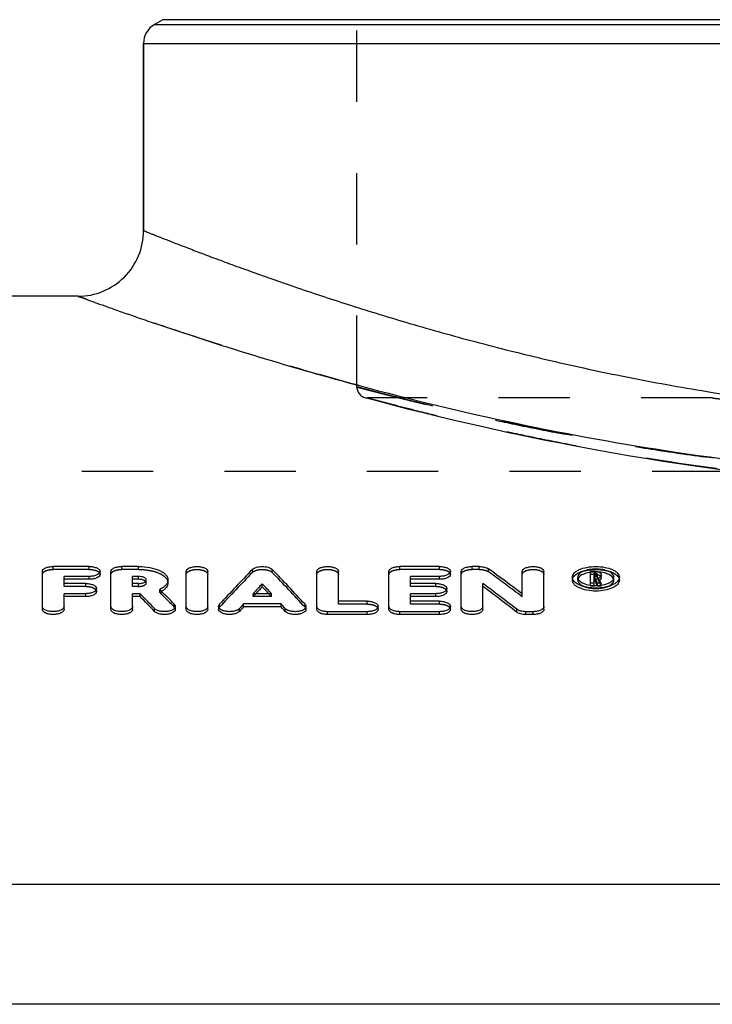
# Model space of a CAD drawing. Header units: millimetres. Extents: x 0 to 1000, y 0 to 1000.
# Tile 3 of 5: x 417 to 480, y 485 to 575. Entities that reach past the tile are written whole.
import ezdxf

# ---------------------------------------------------------------- set-up
doc = ezdxf.new("R2010")
doc.units = ezdxf.units.MM
doc.header["$LTSCALE"] = 65.185185
doc.linetypes.add('HIDDEN', pattern=[0.2, 0.1, -0.1])
for name, color, linetype in [('FASEN', 7, 'CONTINUOUS'), ('KOERPER', 7, 'CONTINUOUS'), ('KONST.EL_MIT_GEO', 7, 'CONTINUOUS')]:
    doc.layers.add(name, color=color, linetype=linetype)

msp = doc.modelspace()

# ---------------------------------------------------------------- linework, layer by layer
at = {"layer": 'FASEN', "color": 7, "linetype": 'Continuous'}
msp.add_line((635.5, 495.745), (386.5, 495.745), dxfattribs=at)
at = {"layer": 'KOERPER', "color": 7, "linetype": 'Continuous'}
for p, q in [((428, 555.5), (428, 572.613)), ((422, 549.5), (394.921, 549.5)), ((650.5, 484.789), (371.5, 484.789))]:
    msp.add_line(p, q, dxfattribs=at)
at = {"layer": 'KOERPER', "color": 8, "linetype": 'HIDDEN'}
for p, q in [((480, 540.21), (448.5, 540.21)), ((650.5, 533.5), (371.5, 533.5))]:
    msp.add_line(p, q, dxfattribs=at)
at = {"layer": 'KONST.EL_MIT_GEO', "color": 8, "linetype": 'HIDDEN'}
for p, q in [((447.5, 541.21), (447.5, 617.209)), ((448.241, 540.245), (449.072, 540.023)), ((449.072, 540.023), (450.552, 539.634)), ((450.552, 539.634), (452.144, 539.227)), ((452.144, 539.227), (453.432, 538.904)), ((453.432, 538.904), (454.898, 538.545)), ((454.898, 538.545), (456.538, 538.154)), ((456.538, 538.154), (458.349, 537.735)), ((458.349, 537.735), (460.327, 537.293)), ((419.736, 524.532), (419.736, 524.8)), ((423.038, 524.532), (423.038, 524.8)), ((426.01, 524.532), (426.01, 524.8)), ((427.548, 524.532), (427.548, 524.8)), ((451.429, 524.532), (451.429, 524.8)), ((455.061, 524.532), (455.061, 524.8)), ((458.033, 524.532), (458.033, 524.8)), ((458.693, 524.532), (458.693, 524.8)), ((423.038, 524.532), (419.736, 524.532)), ((427.548, 524.532), (426.01, 524.532)), ((437.947, 524.264), (437.947, 524.532)), ((439.76, 524.264), (439.76, 524.532)), ((455.061, 524.532), (451.429, 524.532)), ((458.693, 524.532), (458.033, 524.532)), ((459.533, 524.321), (459.533, 524.589)), ((467.701, 523.553), (467.701, 523.82)), ((469.267, 524.082), (468.855, 524.082)), ((469.185, 523.732), (469.185, 523.884)), ((469.267, 524.198), (469.267, 524.349)), ((469.267, 523.617), (469.267, 523.884)), ((469.515, 523.731), (469.515, 523.998)), ((469.602, 523.515), (469.602, 523.781)), ((471.003, 523.553), (471.003, 523.82)), ((420.727, 522.982), (420.727, 523.248)), ((422.708, 522.982), (420.727, 522.982)), ((422.708, 522.982), (422.708, 523.248)), ((427, 522.982), (427, 523.248)), ((427.548, 522.982), (427, 522.982)), ((427.548, 522.982), (427.548, 523.248)), ((428.25, 523.307), (428.25, 523.573)), ((452.42, 522.982), (452.42, 523.248)), ((454.731, 522.982), (452.42, 522.982)), ((454.731, 522.982), (454.731, 523.248)), ((468.855, 523.019), (468.855, 523.091)), ((469.185, 523.019), (468.855, 523.019)), ((469.267, 523.617), (469.185, 523.617)), ((469.185, 523.019), (469.185, 523.059)), ((469.501, 523.019), (469.483, 523.057)), ((469.501, 523.019), (469.501, 523.058)), ((469.839, 523.019), (469.501, 523.019)), ((469.84, 523.019), (469.84, 523.089)), ((429.48, 522.441), (429.48, 522.706)), ((438.011, 522.055), (438.011, 522.319)), ((438.011, 522.055), (438.198, 522.255)), ((439.696, 522.055), (438.011, 522.055)), ((438.198, 522.255), (438.258, 522.319)), ((439.509, 522.255), (439.449, 522.319)), ((439.696, 522.055), (439.509, 522.255)), ((439.696, 522.055), (439.696, 522.319)), ((462.624, 522.033), (462.624, 522.297)), ((430.807, 521.091), (430.807, 521.354)), ((434.946, 521.082), (434.946, 521.345)), ((442.76, 521.082), (442.76, 521.345)), ((445.816, 521.365), (445.816, 521.628)), ((448.458, 521.365), (445.816, 521.365)), ((448.458, 521.365), (448.458, 521.628)), ((452.42, 521.365), (452.42, 521.628)), ((455.061, 521.365), (452.42, 521.365)), ((455.061, 521.365), (455.061, 521.628))]:
    msp.add_line(p, q, dxfattribs=at)
at = {"layer": 'KONST.EL_MIT_GEO', "color": 7, "linetype": 'Continuous'}
for p, q in [((429.75, 574.778), (429, 574.345)), ((429, 574.345), (593, 574.345)), ((592.25, 574.778), (429.75, 574.778)), ((428, 572.613), (428, 555.5)), ((428, 572.613), (594, 572.613)), ((423.038, 524.8), (419.736, 524.8)), ((427.548, 524.8), (426.01, 524.8)), ((455.061, 524.8), (451.429, 524.8)), ((458.693, 524.8), (458.033, 524.8)), ((418.745, 520.89), (418.745, 524.35)), ((420.727, 523.248), (420.727, 523.897)), ((423.038, 523.897), (420.727, 523.897)), ((423.038, 523.63), (423.038, 523.897)), ((424.028, 524.083), (424.028, 524.35)), ((425.019, 520.89), (425.019, 524.35)), ((427, 523.248), (427, 523.897)), ((427.548, 523.897), (427, 523.897)), ((427.548, 523.63), (427.548, 523.897)), ((431.891, 520.89), (431.891, 524.35)), ((433.872, 520.89), (433.872, 524.35)), ((443.835, 520.89), (443.835, 524.35)), ((445.816, 521.628), (445.816, 524.35)), ((450.439, 520.89), (450.439, 524.35)), ((452.42, 523.248), (452.42, 523.897)), ((455.061, 523.897), (452.42, 523.897)), ((455.061, 523.63), (455.061, 523.897)), ((456.052, 524.083), (456.052, 524.35)), ((457.042, 520.89), (457.042, 524.35)), ((462.624, 522.297), (462.624, 524.35)), ((464.605, 520.89), (464.605, 524.35)), ((467.204, 523.553), (467.204, 523.82)), ((468.855, 523.091), (468.855, 524.349)), ((469.267, 524.349), (468.855, 524.349)), ((469.185, 523.884), (469.185, 524.198)), ((469.267, 524.198), (469.185, 524.198)), ((469.267, 523.931), (469.185, 523.931)), ((469.267, 523.884), (469.185, 523.884)), ((469.267, 523.931), (469.267, 524.198)), ((469.515, 523.998), (469.515, 524.085)), ((469.845, 523.731), (469.845, 524.085)), ((471.5, 523.553), (471.5, 523.82)), ((423.038, 523.63), (420.727, 523.63)), ((422.708, 523.248), (420.727, 523.248)), ((427.548, 523.63), (427, 523.63)), ((427.548, 523.248), (427, 523.248)), ((430.231, 523.307), (430.231, 523.573)), ((438.853, 522.952), (438.853, 523.217)), ((455.061, 523.63), (452.42, 523.63)), ((454.731, 523.248), (452.42, 523.248)), ((459.024, 520.89), (459.024, 523.246)), ((469.185, 523.285), (468.855, 523.285)), ((469.185, 523.059), (469.185, 523.732)), ((469.287, 523.732), (469.185, 523.732)), ((469.287, 523.466), (469.185, 523.466)), ((469.287, 523.466), (469.287, 523.732)), ((469.311, 523.416), (469.287, 523.466)), ((469.501, 523.058), (469.501, 523.285)), ((469.84, 523.285), (469.501, 523.285)), ((469.84, 523.089), (469.84, 523.285)), ((420.727, 520.89), (420.727, 522.319)), ((422.708, 522.319), (420.727, 522.319)), ((422.708, 522.055), (420.727, 522.055)), ((422.708, 522.055), (422.708, 522.319)), ((423.698, 522.52), (423.698, 522.785)), ((427, 520.89), (427, 522.319)), ((427.677, 522.319), (427, 522.319)), ((427.677, 522.055), (427, 522.055)), ((427.677, 522.055), (427.677, 522.319)), ((429.613, 522.572), (429.48, 522.706)), ((429.628, 522.557), (429.613, 522.572)), ((439.696, 522.319), (438.011, 522.319)), ((452.42, 521.628), (452.42, 522.319)), ((454.731, 522.319), (452.42, 522.319)), ((454.731, 522.055), (452.42, 522.055)), ((454.731, 522.055), (454.731, 522.319)), ((455.722, 522.52), (455.722, 522.785)), ((430.9, 520.889), (430.9, 521.152)), ((434.863, 521.152), (434.863, 520.889)), ((437.139, 521.112), (437.139, 521.376)), ((440.568, 521.376), (437.139, 521.376)), ((440.568, 521.112), (437.139, 521.112)), ((440.568, 521.112), (440.568, 521.376)), ((442.844, 520.889), (442.844, 521.152)), ((448.458, 521.628), (445.816, 521.628)), ((449.448, 520.89), (449.448, 521.153)), ((455.061, 521.628), (452.42, 521.628)), ((456.052, 520.89), (456.052, 521.153)), ((429.012, 520.688), (429.012, 520.951)), ((436.76, 520.698), (436.76, 520.961)), ((440.947, 520.698), (440.947, 520.961)), ((444.825, 520.412), (444.825, 520.674)), ((448.458, 520.674), (444.825, 520.674)), ((448.458, 520.412), (444.825, 520.412)), ((448.458, 520.412), (448.458, 520.674)), ((451.429, 520.412), (451.429, 520.674)), ((455.061, 520.674), (451.429, 520.674)), ((455.061, 520.412), (451.429, 520.412)), ((455.061, 520.412), (455.061, 520.674)), ((462.114, 520.637), (462.114, 520.9)), ((462.954, 520.412), (462.954, 520.674)), ((463.615, 520.674), (462.954, 520.674)), ((463.615, 520.412), (462.954, 520.412)), ((463.615, 520.412), (463.615, 520.674))]:
    msp.add_line(p, q, dxfattribs=at)
at = {"layer": 'KONST.EL_MIT_GEO', "color": 8, "linetype": 'HIDDEN'}
msp.add_lwpolyline([(460.327, 537.293), (461.377, 537.064), (462.466, 536.832), (463.594, 536.597), (464.76, 536.36), (465.962, 536.121), (467.2, 535.881), (468.472, 535.642), (469.777, 535.403), (471.114, 535.166), (472.481, 534.932), (473.877, 534.7), (475.302, 534.473), (476.752, 534.25), (478.228, 534.033), (479.727, 533.822), (481.249, 533.617)], dxfattribs=at)
at = {"layer": 'KONST.EL_MIT_GEO', "color": 7, "linetype": 'Continuous'}
for centre, radius, start, end in [((430, 572.613), 2, 120, 180), ((422, 555.5), 6, 269.99999, 0), ((553.136, 413.067), 160.29, 135.94147, 137.50602), ((324.571, 413.067), 160.29, 42.49398, 44.05853), ((341.904, 362.709), 200.105, 52.89445, 53.99613), ((468.043, 523.818), 0.342, 179.70514, 188.56655), ((469.307, 521.111), 3.194, 98.15184, 100.28962), ((469.268, 523.38), 0.552, 87.29983, 90.02178), ((469.267, 524.433), 0.549, 270.0841, 272.85972), ((469.525, 524.173), 0.392, 301.90473, 306.44675), ((469.722, 523.998), 0.124, 349.92724, 359.90684), ((470.662, 523.818), 0.341, 351.41609, 0.33274), ((428.097, 523.573), 0.153, 348.72509, 359.95997), ((555.071, 413.305), 159.96, 136.59713, 137.03828), ((554.485, 413.45), 159.252, 136.5597, 136.87225), ((322.636, 413.305), 159.96, 42.96172, 43.40287), ((323.222, 413.45), 159.252, 43.12775, 43.4403), ((336.384, 358.479), 205.399, 52.25644, 53.33886), ((336.502, 358.159), 205.371, 52.29228, 53.37433), ((469.342, 526.427), 3.372, 263.34432, 265.272), ((469.351, 526.546), 3.492, 265.27669, 269.04327), ((469.353, 526.564), 3.509, 269.02635, 272.80859), ((325.905, 454.424), 159.139, 25.54886, 25.69212), ((469.356, 526.485), 3.43, 272.81568, 274.72221), ((469.367, 526.364), 3.309, 274.70186, 278.59871), ((469.721, 523.731), 0.124, 350.04775, 359.98414), ((306.977, 403.205), 169.578, 43.97524, 44.62101), ((307.138, 402.945), 169.46, 44.01224, 44.65803), ((310.196, 404.216), 168.132, 44.16331, 44.73745), ((428.607, 524.302), 2.055, 300.58841, 302.36014), ((560.323, 408.444), 167.116, 137.48611, 137.67882), ((560.149, 408.194), 166.979, 137.44922, 137.64196), ((317.384, 408.444), 167.116, 42.32118, 42.51389), ((317.558, 408.194), 166.979, 42.35804, 42.55078)]:
    msp.add_arc(centre, radius, start, end, dxfattribs=at)
at = {"layer": 'KONST.EL_MIT_GEO', "color": 8, "linetype": 'HIDDEN'}
for centre, radius, start, end in [((448.5, 541.21), 1, 179.99998, 269.99993), ((552.974, 412.812), 160.165, 135.90444, 137.46913), ((324.733, 412.812), 160.165, 42.53087, 44.09556), ((342.014, 362.384), 200.086, 52.93007, 54.03134), ((469.337, 520.905), 3.401, 94.53992, 98.15103), ((469.351, 520.716), 3.591, 89.03509, 94.51894), ((469.353, 520.706), 3.601, 85.90298, 89.07699), ((469.36, 520.808), 3.499, 85.4223, 85.89148), ((428.097, 523.307), 0.152, 0.0256, 10.5694), ((468.059, 523.553), 0.358, 171.26326, 180.01438), ((326.461, 454.528), 158.898, 25.53365, 25.73171), ((469.447, 524.041), 0.548, 294.31852, 298.46572), ((470.645, 523.553), 0.358, 359.98641, 8.69252), ((428.38, 524.706), 2.518, 295.90447, 298.69472), ((310.549, 404.145), 167.745, 44.20012, 44.84667), ((428.517, 524.454), 2.231, 298.71687, 300.58557)]:
    msp.add_arc(centre, radius, start, end, dxfattribs=at)
at = {"layer": 'KONST.EL_MIT_GEO', "color": 7, "linetype": 'Continuous'}
for centre, start_param, end_param in [((469.84, 317.5), 5.779975, 5.784596), ((469.501, 317.5), -0.50321, -0.499049)]:
    msp.add_ellipse(centre, major_axis=(-24.828, 232.25), ratio=0.1942, start_param=start_param, end_param=end_param, dxfattribs=at)
for points, knots in [([(428, 555.5), (428.001, 555.498), (428.012, 555.497), (428.029, 555.487), (428.062, 555.476), (428.106, 555.457), (428.164, 555.434), (428.266, 555.394), (428.425, 555.33), (428.654, 555.239), (428.933, 555.128), (429.263, 554.997), (429.801, 554.784), (430.597, 554.472), (431.697, 554.045), (432.988, 553.551), (434.464, 552.994), (436.122, 552.38), (438.677, 551.453), (442.283, 550.192), (447.087, 548.607), (452.489, 546.951), (458.443, 545.283), (464.902, 543.664), (471.817, 542.154), (481.749, 540.336), (494.844, 538.691), (511, 537.999), (527.156, 538.691), (540.251, 540.336), (550.183, 542.154), (557.098, 543.664), (563.557, 545.283), (569.511, 546.951), (574.913, 548.607), (579.717, 550.192), (583.323, 551.453), (585.878, 552.38), (587.536, 552.994), (589.012, 553.551), (590.303, 554.045), (591.403, 554.472), (592.199, 554.784), (592.737, 554.997), (593.067, 555.128), (593.346, 555.239), (593.575, 555.33), (593.734, 555.394), (593.836, 555.434), (593.894, 555.457), (593.938, 555.476), (593.971, 555.487), (593.988, 555.497), (593.999, 555.498), (594, 555.5)], [0, 0, 0, 0, 0.00004, 0.000161, 0.000363, 0.000645, 0.001008, 0.00145, 0.002577, 0.004022, 0.005786, 0.007864, 0.010256, 0.015968, 0.022895, 0.031007, 0.04027, 0.050647, 0.0621, 0.088066, 0.117832, 0.151061, 0.187413, 0.226556, 0.268153, 0.31186, 0.404097, 0.5, 0.595903, 0.68814, 0.731847, 0.773444, 0.812587, 0.848939, 0.882168, 0.911934, 0.9379, 0.949353, 0.95973, 0.968993, 0.977105, 0.984032, 0.989744, 0.992136, 0.994214, 0.995978, 0.997423, 0.99855, 0.998992, 0.999355, 0.999637, 0.999839, 0.99996, 1, 1, 1, 1]), ([(422, 549.5), (422.009, 549.498), (422.045, 549.482), (422.127, 549.455), (422.262, 549.404), (422.452, 549.336), (422.695, 549.247), (423.126, 549.092), (423.796, 548.85), (424.758, 548.507), (425.925, 548.096), (427.294, 547.619), (429.504, 546.861), (432.728, 545.785), (437.127, 544.384), (442.193, 542.861), (445.798, 541.852), (447.704, 541.34)], [0, 0, 0, 0, 0.001071, 0.004282, 0.009627, 0.017102, 0.026697, 0.038399, 0.068068, 0.105965, 0.151914, 0.20571, 0.26712, 0.41176, 0.583659, 0.780516, 1, 1, 1, 1]), ([(447.704, 541.34), (457.217, 538.784), (472.412, 535.545), (493.638, 533.117), (511, 532.44), (528.361, 533.116), (549.587, 535.544), (564.782, 538.783), (574.295, 541.34)], [0, 0, 0, 0, 0.230694, 0.362822, 0.499999, 0.637176, 0.769305, 1, 1, 1, 1]), ([(418.745, 524.35), (418.746, 524.413), (418.799, 524.514), (418.916, 524.607), (419.092, 524.702), (419.37, 524.779), (419.609, 524.8), (419.736, 524.8)], [0, 0, 0, 0, 0.161433, 0.264408, 0.385098, 0.673183, 1, 1, 1, 1]), ([(423.038, 524.8), (423.165, 524.8), (423.351, 524.784), (423.584, 524.729), (423.734, 524.674), (423.858, 524.607), (423.975, 524.514), (424.028, 524.413), (424.028, 524.35)], [0, 0, 0, 0, 0.326652, 0.47778, 0.615113, 0.735745, 0.838661, 1, 1, 1, 1]), ([(425.019, 524.35), (425.019, 524.413), (425.073, 524.514), (425.189, 524.607), (425.365, 524.702), (425.643, 524.779), (425.883, 524.8), (426.01, 524.8)], [0, 0, 0, 0, 0.161433, 0.264408, 0.385098, 0.673183, 1, 1, 1, 1]), ([(427.548, 524.8), (427.892, 524.8), (428.54, 524.745), (429.294, 524.534), (429.771, 524.277), (430.026, 524.067), (430.191, 523.831), (430.231, 523.655), (430.231, 523.573)], [0, 0, 0, 0, 0.32521, 0.611943, 0.732193, 0.835002, 0.922231, 1, 1, 1, 1]), ([(431.891, 524.35), (431.89, 524.493), (432.101, 524.646), (432.334, 524.728), (432.569, 524.785), (432.881, 524.81), (433.194, 524.785), (433.429, 524.728), (433.662, 524.646), (433.873, 524.493), (433.872, 524.35)], [0, 0, 0, 0, 0.187507, 0.257268, 0.334053, 0.499997, 0.665944, 0.74273, 0.812489, 1, 1, 1, 1]), ([(437.947, 524.532), (437.99, 524.577), (438.108, 524.655), (438.409, 524.77), (438.853, 524.821), (439.298, 524.77), (439.599, 524.655), (439.717, 524.577), (439.76, 524.532)], [0, 0, 0, 0, 0.096955, 0.216478, 0.499987, 0.783512, 0.903041, 1, 1, 1, 1]), ([(443.835, 524.35), (443.834, 524.493), (444.045, 524.646), (444.278, 524.728), (444.513, 524.785), (444.825, 524.81), (445.138, 524.785), (445.373, 524.728), (445.606, 524.646), (445.817, 524.493), (445.816, 524.35)], [0, 0, 0, 0, 0.187507, 0.257268, 0.334053, 0.499997, 0.665944, 0.74273, 0.812489, 1, 1, 1, 1]), ([(450.439, 524.35), (450.439, 524.413), (450.492, 524.514), (450.609, 524.607), (450.785, 524.702), (451.063, 524.779), (451.302, 524.8), (451.429, 524.8)], [0, 0, 0, 0, 0.161433, 0.264408, 0.385098, 0.673183, 1, 1, 1, 1]), ([(455.061, 524.8), (455.188, 524.8), (455.375, 524.784), (455.608, 524.729), (455.758, 524.674), (455.882, 524.607), (455.998, 524.514), (456.052, 524.413), (456.052, 524.35)], [0, 0, 0, 0, 0.326652, 0.47778, 0.615113, 0.735745, 0.838661, 1, 1, 1, 1]), ([(457.042, 524.35), (457.043, 524.413), (457.096, 524.514), (457.213, 524.607), (457.389, 524.702), (457.667, 524.779), (457.906, 524.8), (458.033, 524.8)], [0, 0, 0, 0, 0.161433, 0.264408, 0.385098, 0.673183, 1, 1, 1, 1]), ([(458.693, 524.8), (458.855, 524.8), (459.146, 524.769), (459.428, 524.666), (459.533, 524.589)], [0, 0, 0, 0, 0.552658, 1, 1, 1, 1]), ([(462.624, 524.35), (462.623, 524.493), (462.834, 524.646), (463.067, 524.728), (463.302, 524.785), (463.615, 524.81), (463.927, 524.785), (464.162, 524.728), (464.395, 524.646), (464.606, 524.493), (464.605, 524.35)], [0, 0, 0, 0, 0.187507, 0.257268, 0.334053, 0.499997, 0.665944, 0.74273, 0.812489, 1, 1, 1, 1]), ([(467.204, 523.82), (467.204, 523.885), (467.236, 524.026), (467.368, 524.214), (467.573, 524.382), (467.954, 524.587), (468.558, 524.756), (469.352, 524.823), (470.146, 524.756), (470.749, 524.587), (471.131, 524.382), (471.336, 524.214), (471.468, 524.026), (471.5, 523.885), (471.5, 523.82)], [0, 0, 0, 0, 0.038761, 0.082324, 0.133701, 0.193841, 0.337296, 0.5, 0.662704, 0.806158, 0.866298, 0.917676, 0.961239, 1, 1, 1, 1]), ([(424.028, 524.35), (424.028, 524.206), (423.819, 524.053), (423.585, 523.969), (423.351, 523.912), (423.165, 523.896), (423.038, 523.897)], [0, 0, 0, 0, 0.375671, 0.515203, 0.668627, 1, 1, 1, 1]), ([(424.028, 524.083), (424.028, 523.939), (423.819, 523.787), (423.587, 523.703), (423.352, 523.646), (423.166, 523.63), (423.038, 523.63)], [0, 0, 0, 0, 0.376198, 0.513104, 0.666298, 1, 1, 1, 1]), ([(428.25, 523.573), (428.25, 523.676), (428.062, 523.815), (427.811, 523.88), (427.638, 523.897), (427.548, 523.897)], [0, 0, 0, 0, 0.377032, 0.669067, 1, 1, 1, 1]), ([(456.052, 524.35), (456.052, 524.206), (455.842, 524.053), (455.609, 523.969), (455.374, 523.912), (455.188, 523.896), (455.061, 523.897)], [0, 0, 0, 0, 0.375671, 0.515203, 0.668627, 1, 1, 1, 1]), ([(456.052, 524.083), (456.052, 523.939), (455.843, 523.787), (455.61, 523.703), (455.376, 523.646), (455.189, 523.63), (455.061, 523.63)], [0, 0, 0, 0, 0.376198, 0.513104, 0.666298, 1, 1, 1, 1]), ([(471.5, 523.82), (471.5, 523.754), (471.468, 523.613), (471.336, 523.423), (471.131, 523.252), (470.75, 523.042), (470.147, 522.868), (469.352, 522.798), (468.557, 522.868), (467.954, 523.042), (467.572, 523.252), (467.368, 523.423), (467.236, 523.613), (467.204, 523.754), (467.204, 523.82)], [0, 0, 0, 0, 0.038768, 0.082509, 0.134096, 0.194379, 0.337759, 0.5, 0.662241, 0.805619, 0.865903, 0.917491, 0.961232, 1, 1, 1, 1]), ([(471.003, 523.82), (471.003, 523.87), (470.978, 523.978), (470.876, 524.123), (470.719, 524.252), (470.426, 524.411), (469.962, 524.54), (469.352, 524.593), (468.742, 524.54), (468.278, 524.411), (467.984, 524.253), (467.827, 524.123), (467.726, 523.978), (467.701, 523.87), (467.701, 523.82)], [0, 0, 0, 0, 0.038756, 0.082358, 0.133749, 0.193896, 0.337356, 0.500003, 0.662643, 0.8061, 0.866258, 0.917636, 0.961244, 1, 1, 1, 1]), ([(467.705, 523.767), (467.709, 523.74), (467.741, 523.623), (467.822, 523.525), (467.892, 523.464)], [0, 0, 0, 0, 0.225428, 1, 1, 1, 1]), ([(467.899, 523.912), (467.879, 523.895), (467.809, 523.83), (467.752, 523.751), (467.726, 523.686)], [0, 0, 0, 0, 0.273924, 1, 1, 1, 1]), ([(468.737, 524.253), (468.57, 524.223), (468.275, 524.144), (468.001, 523.999), (467.899, 523.912)], [0, 0, 0, 0, 0.557819, 1, 1, 1, 1]), ([(469.267, 524.349), (469.297, 524.349), (469.408, 524.345), (469.52, 524.327), (469.598, 524.302)], [0, 0, 0, 0, 0.261939, 1, 1, 1, 1]), ([(469.509, 524.109), (469.494, 524.142), (469.406, 524.188), (469.32, 524.198), (469.267, 524.198)], [0, 0, 0, 0, 0.406109, 1, 1, 1, 1]), ([(469.294, 523.885), (469.345, 523.887), (469.426, 523.899), (469.507, 523.954), (469.514, 523.986)], [0, 0, 0, 0, 0.60768, 1, 1, 1, 1]), ([(469.419, 523.908), (469.409, 523.911), (469.369, 523.923), (469.326, 523.929), (469.294, 523.931)], [0, 0, 0, 0, 0.23777, 1, 1, 1, 1]), ([(469.514, 523.986), (469.514, 523.988), (469.515, 523.992), (469.515, 523.996), (469.515, 523.998)], [0, 0, 0, 0, 0.502931, 1, 1, 1, 1]), ([(469.598, 524.302), (469.634, 524.29), (469.735, 524.253), (469.845, 524.16), (469.845, 524.085)], [0, 0, 0, 0, 0.330523, 1, 1, 1, 1]), ([(469.733, 523.84), (469.723, 523.834), (469.682, 523.811), (469.637, 523.793), (469.602, 523.781)], [0, 0, 0, 0, 0.230741, 1, 1, 1, 1]), ([(470.806, 523.911), (470.669, 524.029), (470.281, 524.205), (469.871, 524.277), (469.639, 524.296)], [0, 0, 0, 0, 0.436996, 1, 1, 1, 1]), ([(469.843, 523.976), (469.842, 523.966), (469.826, 523.918), (469.789, 523.881), (469.758, 523.858)], [0, 0, 0, 0, 0.22016, 1, 1, 1, 1]), ([(470.977, 523.686), (470.97, 523.706), (470.928, 523.792), (470.862, 523.864), (470.806, 523.911)], [0, 0, 0, 0, 0.226601, 1, 1, 1, 1]), ([(470.811, 523.463), (470.837, 523.486), (470.922, 523.569), (470.986, 523.681), (470.999, 523.767)], [0, 0, 0, 0, 0.283403, 1, 1, 1, 1]), ([(422.708, 523.248), (422.835, 523.248), (423.074, 523.227), (423.353, 523.147), (423.528, 523.049), (423.645, 522.953), (423.698, 522.849), (423.698, 522.785)], [0, 0, 0, 0, 0.324687, 0.611572, 0.732288, 0.835817, 1, 1, 1, 1]), ([(428.044, 523.536), (428.01, 523.551), (427.851, 523.61), (427.68, 523.63), (427.548, 523.63)], [0, 0, 0, 0, 0.220422, 1, 1, 1, 1]), ([(427.548, 523.248), (427.594, 523.248), (427.762, 523.256), (427.931, 523.291), (428.042, 523.342)], [0, 0, 0, 0, 0.269948, 1, 1, 1, 1]), ([(428.042, 523.342), (428.07, 523.355), (428.154, 523.4), (428.234, 523.477), (428.247, 523.543)], [0, 0, 0, 0, 0.308794, 1, 1, 1, 1]), ([(428.188, 523.44), (428.179, 523.449), (428.136, 523.488), (428.085, 523.517), (428.044, 523.536)], [0, 0, 0, 0, 0.224718, 1, 1, 1, 1]), ([(430.231, 523.573), (430.231, 523.492), (430.193, 523.32), (430.035, 523.086), (429.791, 522.875), (429.591, 522.76), (429.48, 522.706)], [0, 0, 0, 0, 0.201065, 0.426798, 0.691594, 1, 1, 1, 1]), ([(430.231, 523.307), (430.231, 523.24), (430.206, 523.101), (430.099, 522.905), (429.929, 522.722), (429.786, 522.617), (429.706, 522.566)], [0, 0, 0, 0, 0.21041, 0.438642, 0.700788, 1, 1, 1, 1]), ([(454.731, 523.248), (454.858, 523.248), (455.098, 523.227), (455.376, 523.147), (455.552, 523.049), (455.669, 522.953), (455.722, 522.849), (455.722, 522.785)], [0, 0, 0, 0, 0.324687, 0.611572, 0.732288, 0.835817, 1, 1, 1, 1]), ([(471.5, 523.553), (471.5, 523.487), (471.467, 523.345), (471.334, 523.155), (471.129, 522.985), (470.748, 522.776), (470.146, 522.603), (469.351, 522.533), (468.558, 522.603), (467.955, 522.776), (467.574, 522.985), (467.369, 523.155), (467.236, 523.346), (467.204, 523.488), (467.204, 523.553)], [0, 0, 0, 0, 0.038761, 0.083133, 0.134909, 0.194374, 0.338237, 0.499962, 0.662137, 0.805612, 0.865135, 0.917162, 0.961482, 1, 1, 1, 1]), ([(467.892, 523.464), (468.019, 523.353), (468.368, 523.18), (468.741, 523.102), (468.951, 523.078)], [0, 0, 0, 0, 0.443046, 1, 1, 1, 1]), ([(469.843, 523.71), (469.841, 523.695), (469.817, 523.63), (469.756, 523.586), (469.708, 523.56)], [0, 0, 0, 0, 0.209627, 1, 1, 1, 1]), ([(469.862, 523.092), (470.05, 523.121), (470.385, 523.201), (470.696, 523.363), (470.811, 523.463)], [0, 0, 0, 0, 0.555015, 1, 1, 1, 1]), ([(423.698, 522.785), (423.698, 522.721), (423.645, 522.617), (423.528, 522.52), (423.353, 522.421), (423.074, 522.341), (422.835, 522.319), (422.708, 522.319)], [0, 0, 0, 0, 0.164379, 0.268108, 0.38896, 0.675761, 1, 1, 1, 1]), ([(423.698, 522.52), (423.698, 522.456), (423.645, 522.352), (423.528, 522.255), (423.353, 522.157), (423.075, 522.076), (422.836, 522.055), (422.708, 522.055)], [0, 0, 0, 0, 0.164364, 0.269404, 0.389415, 0.673407, 1, 1, 1, 1]), ([(455.722, 522.785), (455.722, 522.721), (455.669, 522.617), (455.552, 522.52), (455.376, 522.421), (455.098, 522.341), (454.858, 522.319), (454.731, 522.319)], [0, 0, 0, 0, 0.164379, 0.268108, 0.38896, 0.675761, 1, 1, 1, 1]), ([(455.722, 522.52), (455.722, 522.456), (455.668, 522.352), (455.551, 522.255), (455.376, 522.157), (455.098, 522.076), (454.859, 522.055), (454.731, 522.055)], [0, 0, 0, 0, 0.164364, 0.269404, 0.389415, 0.673407, 1, 1, 1, 1]), ([(420.727, 521.153), (420.727, 521.087), (420.651, 520.936), (420.419, 520.792), (420.103, 520.696), (419.736, 520.663), (419.369, 520.696), (419.053, 520.792), (418.821, 520.936), (418.745, 521.087), (418.745, 521.153)], [0, 0, 0, 0, 0.083658, 0.195769, 0.338739, 0.499996, 0.661256, 0.804225, 0.916342, 1, 1, 1, 1]), ([(427, 521.153), (427.001, 521.087), (426.924, 520.936), (426.693, 520.792), (426.377, 520.696), (426.01, 520.663), (425.642, 520.696), (425.326, 520.792), (425.095, 520.936), (425.019, 521.087), (425.019, 521.153)], [0, 0, 0, 0, 0.083658, 0.195769, 0.338739, 0.499996, 0.661256, 0.804225, 0.916342, 1, 1, 1, 1]), ([(430.9, 521.152), (430.9, 521.096), (430.847, 520.969), (430.67, 520.834), (430.421, 520.733), (430.118, 520.676), (429.793, 520.669), (429.481, 520.712), (429.214, 520.801), (429.065, 520.895), (429.012, 520.951)], [0, 0, 0, 0, 0.078471, 0.178718, 0.30548, 0.452405, 0.607905, 0.75859, 0.892033, 1, 1, 1, 1]), ([(430.807, 521.354), (430.822, 521.339), (430.871, 521.283), (430.9, 521.206), (430.9, 521.152)], [0, 0, 0, 0, 0.279321, 1, 1, 1, 1]), ([(433.872, 521.153), (433.872, 521.087), (433.796, 520.936), (433.565, 520.792), (433.249, 520.696), (432.881, 520.663), (432.514, 520.696), (432.198, 520.792), (431.967, 520.936), (431.89, 521.087), (431.891, 521.153)], [0, 0, 0, 0, 0.083658, 0.195769, 0.338739, 0.499996, 0.661256, 0.804225, 0.916342, 1, 1, 1, 1]), ([(434.862, 521.152), (434.862, 521.169), (434.87, 521.24), (434.909, 521.305), (434.946, 521.345)], [0, 0, 0, 0, 0.23366, 1, 1, 1, 1]), ([(436.76, 520.961), (436.708, 520.904), (436.562, 520.806), (436.296, 520.715), (435.982, 520.669), (435.655, 520.675), (435.349, 520.731), (435.096, 520.832), (434.917, 520.968), (434.863, 521.096), (434.862, 521.152)], [0, 0, 0, 0, 0.106547, 0.239093, 0.389584, 0.545473, 0.693108, 0.820601, 0.921335, 1, 1, 1, 1]), ([(442.844, 521.152), (442.844, 521.096), (442.79, 520.968), (442.61, 520.832), (442.358, 520.731), (442.052, 520.675), (441.725, 520.669), (441.411, 520.715), (441.145, 520.806), (440.998, 520.904), (440.947, 520.961)], [0, 0, 0, 0, 0.078664, 0.179404, 0.306896, 0.454532, 0.610421, 0.76091, 0.893455, 1, 1, 1, 1]), ([(442.76, 521.345), (442.774, 521.331), (442.818, 521.276), (442.844, 521.204), (442.844, 521.152)], [0, 0, 0, 0, 0.27699, 1, 1, 1, 1]), ([(444.825, 520.674), (444.698, 520.674), (444.458, 520.696), (444.142, 520.793), (443.911, 520.936), (443.835, 521.087), (443.835, 521.153)], [0, 0, 0, 0, 0.32253, 0.608445, 0.832691, 1, 1, 1, 1]), ([(448.458, 521.628), (448.585, 521.629), (448.824, 521.607), (449.103, 521.525), (449.278, 521.425), (449.396, 521.325), (449.448, 521.219), (449.448, 521.153)], [0, 0, 0, 0, 0.322564, 0.608235, 0.728973, 0.833065, 1, 1, 1, 1]), ([(449.448, 521.153), (449.448, 521.087), (449.372, 520.936), (449.141, 520.792), (448.825, 520.696), (448.585, 520.674), (448.458, 520.674)], [0, 0, 0, 0, 0.167315, 0.391591, 0.677508, 1, 1, 1, 1]), ([(451.429, 520.674), (451.302, 520.674), (451.062, 520.696), (450.746, 520.793), (450.514, 520.936), (450.439, 521.087), (450.439, 521.153)], [0, 0, 0, 0, 0.32253, 0.608445, 0.832691, 1, 1, 1, 1]), ([(455.061, 521.628), (455.188, 521.629), (455.428, 521.607), (455.707, 521.525), (455.882, 521.425), (456, 521.325), (456.052, 521.219), (456.052, 521.153)], [0, 0, 0, 0, 0.322564, 0.608235, 0.728973, 0.833065, 1, 1, 1, 1]), ([(456.052, 521.153), (456.052, 521.087), (455.976, 520.936), (455.744, 520.792), (455.429, 520.696), (455.188, 520.674), (455.061, 520.674)], [0, 0, 0, 0, 0.167315, 0.391591, 0.677508, 1, 1, 1, 1]), ([(459.024, 521.153), (459.024, 521.087), (458.948, 520.936), (458.716, 520.792), (458.4, 520.696), (458.033, 520.663), (457.666, 520.696), (457.35, 520.792), (457.118, 520.936), (457.042, 521.087), (457.042, 521.153)], [0, 0, 0, 0, 0.083658, 0.195769, 0.338739, 0.499996, 0.661256, 0.804225, 0.916342, 1, 1, 1, 1]), ([(464.605, 521.153), (464.605, 521.087), (464.553, 520.981), (464.436, 520.881), (464.26, 520.779), (463.982, 520.696), (463.742, 520.674), (463.615, 520.674)], [0, 0, 0, 0, 0.167128, 0.271415, 0.392278, 0.677863, 1, 1, 1, 1]), ([(420.727, 520.89), (420.727, 520.823), (420.649, 520.673), (420.418, 520.529), (420.103, 520.433), (419.735, 520.4), (419.369, 520.433), (419.053, 520.53), (418.822, 520.673), (418.745, 520.824), (418.745, 520.89)], [0, 0, 0, 0, 0.084877, 0.195462, 0.340041, 0.499907, 0.661139, 0.804367, 0.915574, 1, 1, 1, 1]), ([(427, 520.89), (427, 520.823), (426.923, 520.673), (426.691, 520.529), (426.376, 520.433), (426.009, 520.4), (425.642, 520.433), (425.327, 520.53), (425.096, 520.673), (425.019, 520.824), (425.019, 520.89)], [0, 0, 0, 0, 0.084877, 0.195462, 0.340041, 0.499907, 0.661139, 0.804367, 0.915574, 1, 1, 1, 1]), ([(430.9, 520.889), (430.9, 520.834), (430.847, 520.707), (430.671, 520.572), (430.422, 520.471), (430.12, 520.414), (429.796, 520.406), (429.482, 520.449), (429.216, 520.537), (429.066, 520.632), (429.012, 520.688)], [0, 0, 0, 0, 0.077076, 0.178213, 0.304974, 0.450393, 0.607859, 0.757359, 0.890859, 1, 1, 1, 1]), ([(433.872, 520.89), (433.872, 520.823), (433.795, 520.673), (433.563, 520.529), (433.248, 520.433), (432.88, 520.4), (432.514, 520.433), (432.199, 520.53), (431.967, 520.673), (431.891, 520.824), (431.891, 520.89)], [0, 0, 0, 0, 0.084877, 0.195462, 0.340041, 0.499907, 0.661139, 0.804367, 0.915574, 1, 1, 1, 1]), ([(436.76, 520.698), (436.707, 520.64), (436.56, 520.543), (436.293, 520.452), (435.979, 520.407), (435.653, 520.413), (435.347, 520.469), (435.095, 520.57), (434.916, 520.706), (434.863, 520.833), (434.863, 520.889)], [0, 0, 0, 0, 0.108392, 0.239691, 0.390585, 0.547589, 0.693178, 0.821764, 0.922095, 1, 1, 1, 1]), ([(442.844, 520.889), (442.844, 520.834), (442.791, 520.706), (442.612, 520.57), (442.36, 520.469), (442.054, 520.413), (441.727, 520.407), (441.413, 520.452), (441.147, 520.543), (440.999, 520.641), (440.947, 520.698)], [0, 0, 0, 0, 0.077327, 0.178822, 0.306491, 0.452521, 0.610347, 0.759741, 0.892289, 1, 1, 1, 1]), ([(444.825, 520.412), (444.698, 520.412), (444.458, 520.433), (444.142, 520.53), (443.911, 520.673), (443.835, 520.824), (443.835, 520.89)], [0, 0, 0, 0, 0.32276, 0.609029, 0.832594, 1, 1, 1, 1]), ([(449.448, 520.89), (449.448, 520.824), (449.372, 520.673), (449.141, 520.53), (448.826, 520.434), (448.585, 520.412), (448.458, 520.412)], [0, 0, 0, 0, 0.167283, 0.392009, 0.675127, 1, 1, 1, 1]), ([(451.429, 520.412), (451.302, 520.412), (451.061, 520.433), (450.746, 520.53), (450.515, 520.673), (450.439, 520.824), (450.439, 520.89)], [0, 0, 0, 0, 0.32276, 0.609029, 0.832594, 1, 1, 1, 1]), ([(456.052, 520.89), (456.052, 520.824), (455.976, 520.673), (455.745, 520.53), (455.43, 520.434), (455.189, 520.412), (455.061, 520.412)], [0, 0, 0, 0, 0.167283, 0.392009, 0.675127, 1, 1, 1, 1]), ([(459.024, 520.89), (459.024, 520.823), (458.946, 520.673), (458.715, 520.529), (458.4, 520.433), (458.032, 520.4), (457.666, 520.433), (457.35, 520.53), (457.119, 520.673), (457.042, 520.824), (457.042, 520.89)], [0, 0, 0, 0, 0.084877, 0.195462, 0.340041, 0.499907, 0.661139, 0.804367, 0.915574, 1, 1, 1, 1]), ([(462.954, 520.674), (462.793, 520.674), (462.5, 520.707), (462.218, 520.819), (462.114, 520.9)], [0, 0, 0, 0, 0.550156, 1, 1, 1, 1]), ([(462.954, 520.412), (462.793, 520.412), (462.5, 520.445), (462.219, 520.556), (462.114, 520.637)], [0, 0, 0, 0, 0.550088, 1, 1, 1, 1]), ([(464.605, 520.89), (464.605, 520.824), (464.553, 520.718), (464.435, 520.618), (464.26, 520.517), (463.981, 520.434), (463.742, 520.412), (463.615, 520.412)], [0, 0, 0, 0, 0.167283, 0.271359, 0.392992, 0.67777, 1, 1, 1, 1])]:
    msp.add_open_spline(points, degree=3, knots=knots, dxfattribs=at)
at = {"layer": 'KONST.EL_MIT_GEO', "color": 8, "linetype": 'HIDDEN'}
for points, knots in [([(447.704, 541.34), (446.002, 541.797), (442.55, 542.759), (437.591, 544.24), (433.061, 545.676), (429.739, 546.781), (427.461, 547.561), (426.05, 548.052), (424.846, 548.476), (423.854, 548.83), (423.162, 549.079), (422.717, 549.239), (422.466, 549.331), (422.27, 549.401), (422.131, 549.454), (422.046, 549.481), (422.01, 549.498), (422, 549.5)], [0, 0, 0, 0, 0.196014, 0.398511, 0.575477, 0.724493, 0.787795, 0.843265, 0.890657, 0.929754, 0.960369, 0.972445, 0.982348, 0.990063, 0.995581, 0.998894, 1, 1, 1, 1]), ([(447.5, 541.21), (447.505, 541.206), (447.522, 541.206), (447.546, 541.197), (447.598, 541.185), (447.686, 541.161), (447.821, 541.126), (447.994, 541.08), (448.206, 541.025), (448.455, 540.96), (448.863, 540.853), (449.467, 540.698), (450.302, 540.484), (451.283, 540.237), (452.408, 539.959), (453.672, 539.652), (455.627, 539.187), (458.393, 538.555), (462.082, 537.762), (466.237, 536.936), (470.819, 536.107), (475.788, 535.305), (481.101, 534.563), (488.719, 533.674), (498.716, 532.88), (511, 532.549), (523.284, 532.88), (533.281, 533.674), (540.899, 534.563), (546.212, 535.305), (551.181, 536.107), (555.763, 536.936), (559.918, 537.762), (563.607, 538.555), (566.373, 539.187), (568.328, 539.652), (569.592, 539.959), (570.717, 540.237), (571.698, 540.484), (572.533, 540.698), (573.137, 540.853), (573.545, 540.96), (573.794, 541.025), (574.006, 541.08), (574.179, 541.126), (574.314, 541.161), (574.402, 541.185), (574.454, 541.197), (574.478, 541.206), (574.495, 541.206), (574.5, 541.21)], [0, 0, 0, 0, 0.000155, 0.00035, 0.000621, 0.001397, 0.002483, 0.003877, 0.005578, 0.007585, 0.009896, 0.015421, 0.022136, 0.030019, 0.039042, 0.04918, 0.060399, 0.085953, 0.115419, 0.14849, 0.18484, 0.224128, 0.265996, 0.310064, 0.403174, 0.5, 0.596826, 0.689936, 0.734004, 0.775872, 0.81516, 0.85151, 0.884581, 0.914047, 0.939601, 0.95082, 0.960958, 0.969981, 0.977864, 0.984579, 0.990104, 0.992415, 0.994422, 0.996123, 0.997517, 0.998603, 0.999379, 0.99965, 0.999845, 1, 1, 1, 1]), ([(451.391, 540.211), (451.089, 540.286), (450.526, 540.428), (449.74, 540.628), (449.071, 540.799), (448.522, 540.942), (448.14, 541.042), (447.895, 541.106), (447.756, 541.142), (447.649, 541.172), (447.571, 541.189), (447.527, 541.207), (447.504, 541.207), (447.5, 541.21)], [0, 0, 0, 0, 0.23176, 0.433895, 0.605868, 0.747228, 0.85758, 0.901033, 0.936629, 0.964337, 0.984142, 0.996033, 1, 1, 1, 1]), ([(448.5, 540.21), (448.526, 540.205), (448.627, 540.175), (448.856, 540.117), (449.235, 540.014), (449.766, 539.875), (450.444, 539.698), (451.639, 539.389), (453.485, 538.923), (456.109, 538.286), (459.256, 537.558), (462.894, 536.769), (468.612, 535.619), (476.702, 534.222), (487.348, 532.844), (498.931, 531.915), (511, 531.586), (523.069, 531.915), (534.652, 532.844), (545.298, 534.222), (553.388, 535.619), (559.106, 536.769), (562.744, 537.558), (565.891, 538.286), (568.515, 538.923), (570.361, 539.389), (571.556, 539.698), (572.234, 539.875), (572.765, 540.014), (573.144, 540.117), (573.373, 540.174), (573.474, 540.205), (573.5, 540.21)], [0, 0, 0, 0, 0.000625, 0.002495, 0.005606, 0.009944, 0.015496, 0.022241, 0.039215, 0.060647, 0.086273, 0.115801, 0.148918, 0.22458, 0.310438, 0.403387, 0.5, 0.596613, 0.689562, 0.77542, 0.851082, 0.884199, 0.913727, 0.939353, 0.960785, 0.977759, 0.984504, 0.990056, 0.994394, 0.997505, 0.999375, 1, 1, 1, 1]), ([(570.609, 540.211), (562.954, 538.303), (549.519, 535.555), (529.573, 533.167), (511, 532.395), (492.427, 533.167), (472.481, 535.555), (459.046, 538.303), (451.391, 540.211)], [0, 0, 0, 0, 0.196513, 0.341007, 0.5, 0.658993, 0.803487, 1, 1, 1, 1]), ([(480, 540.21), (480.05, 540.205), (480.25, 540.175), (480.697, 540.12), (481.438, 540.023), (482.464, 539.896), (483.764, 539.739), (486.007, 539.484), (489.378, 539.139), (494.013, 538.749), (499.299, 538.418), (505.035, 538.197), (512.937, 538.094), (520.691, 538.292), (527.987, 538.749), (532.622, 539.139), (536.429, 539.529), (539.014, 539.831), (540.562, 540.023), (541.303, 540.12), (541.75, 540.176), (541.95, 540.205), (542, 540.21)], [0, 0, 0, 0, 0.002437, 0.009722, 0.021773, 0.038458, 0.059599, 0.084974, 0.147348, 0.223114, 0.309366, 0.402842, 0.500008, 0.690634, 0.776887, 0.852652, 0.915026, 0.961542, 0.978227, 0.990278, 0.997563, 1, 1, 1, 1]), ([(418.745, 524.083), (418.745, 524.146), (418.799, 524.247), (418.916, 524.34), (419.041, 524.407), (419.19, 524.461), (419.423, 524.516), (419.609, 524.532), (419.736, 524.532)], [0, 0, 0, 0, 0.161576, 0.264339, 0.385777, 0.523151, 0.673406, 1, 1, 1, 1]), ([(423.038, 524.532), (423.166, 524.532), (423.354, 524.516), (423.586, 524.461), (423.734, 524.407), (423.859, 524.34), (423.975, 524.246), (424.028, 524.145), (424.028, 524.083)], [0, 0, 0, 0, 0.330509, 0.479866, 0.614289, 0.735798, 0.840189, 1, 1, 1, 1]), ([(425.019, 524.083), (425.019, 524.146), (425.073, 524.247), (425.19, 524.34), (425.314, 524.407), (425.464, 524.461), (425.697, 524.516), (425.883, 524.532), (426.01, 524.532)], [0, 0, 0, 0, 0.161576, 0.264339, 0.385777, 0.523151, 0.673406, 1, 1, 1, 1]), ([(427.548, 524.532), (427.892, 524.532), (428.539, 524.477), (429.293, 524.267), (429.769, 524.011), (430.025, 523.801), (430.191, 523.566), (430.231, 523.389), (430.231, 523.307)], [0, 0, 0, 0, 0.325554, 0.611067, 0.732253, 0.834521, 0.921588, 1, 1, 1, 1]), ([(431.891, 524.083), (431.891, 524.226), (432.101, 524.378), (432.335, 524.461), (432.57, 524.517), (432.882, 524.542), (433.194, 524.517), (433.429, 524.46), (433.662, 524.378), (433.872, 524.226), (433.872, 524.083)], [0, 0, 0, 0, 0.187297, 0.257463, 0.335475, 0.49992, 0.665769, 0.743396, 0.812549, 1, 1, 1, 1]), ([(437.947, 524.264), (437.991, 524.31), (438.11, 524.389), (438.412, 524.503), (438.854, 524.553), (439.296, 524.502), (439.598, 524.389), (439.716, 524.309), (439.76, 524.264)], [0, 0, 0, 0, 0.098589, 0.217984, 0.500801, 0.781945, 0.902306, 1, 1, 1, 1]), ([(443.835, 524.083), (443.835, 524.226), (444.045, 524.378), (444.279, 524.461), (444.514, 524.517), (444.826, 524.542), (445.138, 524.517), (445.373, 524.46), (445.607, 524.378), (445.816, 524.226), (445.816, 524.083)], [0, 0, 0, 0, 0.187297, 0.257463, 0.335475, 0.49992, 0.665769, 0.743396, 0.812549, 1, 1, 1, 1]), ([(450.439, 524.083), (450.439, 524.146), (450.492, 524.247), (450.609, 524.34), (450.734, 524.407), (450.884, 524.461), (451.116, 524.516), (451.302, 524.532), (451.429, 524.532)], [0, 0, 0, 0, 0.161576, 0.264339, 0.385777, 0.523151, 0.673406, 1, 1, 1, 1]), ([(455.061, 524.532), (455.19, 524.532), (455.377, 524.516), (455.61, 524.461), (455.758, 524.407), (455.882, 524.34), (455.999, 524.246), (456.052, 524.145), (456.052, 524.083)], [0, 0, 0, 0, 0.330509, 0.479866, 0.614289, 0.735798, 0.840189, 1, 1, 1, 1]), ([(457.042, 524.083), (457.042, 524.146), (457.096, 524.247), (457.213, 524.34), (457.338, 524.407), (457.487, 524.461), (457.72, 524.516), (457.906, 524.532), (458.033, 524.532)], [0, 0, 0, 0, 0.161576, 0.264339, 0.385777, 0.523151, 0.673406, 1, 1, 1, 1]), ([(458.693, 524.532), (458.855, 524.532), (459.146, 524.501), (459.428, 524.398), (459.533, 524.321)], [0, 0, 0, 0, 0.55251, 1, 1, 1, 1]), ([(462.624, 524.083), (462.624, 524.226), (462.834, 524.378), (463.068, 524.461), (463.303, 524.517), (463.616, 524.542), (463.928, 524.517), (464.162, 524.46), (464.396, 524.378), (464.605, 524.226), (464.605, 524.083)], [0, 0, 0, 0, 0.187297, 0.257463, 0.335475, 0.49992, 0.665769, 0.743396, 0.812549, 1, 1, 1, 1]), ([(467.204, 523.553), (467.204, 523.619), (467.236, 523.76), (467.37, 523.949), (467.575, 524.116), (467.957, 524.321), (468.559, 524.488), (469.352, 524.555), (470.145, 524.488), (470.748, 524.321), (471.129, 524.116), (471.334, 523.949), (471.468, 523.759), (471.5, 523.618), (471.5, 523.553)], [0, 0, 0, 0, 0.038758, 0.082952, 0.134521, 0.193847, 0.337786, 0.499961, 0.662587, 0.806137, 0.86552, 0.91734, 0.961484, 1, 1, 1, 1]), ([(469.267, 524.082), (469.341, 524.082), (469.483, 524.068), (469.69, 524.016), (469.845, 523.902), (469.845, 523.818)], [0, 0, 0, 0, 0.32977, 0.6233, 1, 1, 1, 1]), ([(469.482, 523.875), (469.478, 523.878), (469.459, 523.892), (469.436, 523.902), (469.419, 523.908)], [0, 0, 0, 0, 0.220368, 1, 1, 1, 1]), ([(422.708, 522.982), (422.836, 522.982), (423.075, 522.961), (423.353, 522.881), (423.529, 522.784), (423.646, 522.687), (423.698, 522.584), (423.698, 522.52)], [0, 0, 0, 0, 0.328598, 0.610826, 0.732399, 0.837396, 1, 1, 1, 1]), ([(427.548, 522.982), (427.639, 522.982), (427.811, 522.999), (428.063, 523.066), (428.25, 523.204), (428.25, 523.307)], [0, 0, 0, 0, 0.334415, 0.621584, 1, 1, 1, 1]), ([(428.247, 523.335), (428.246, 523.344), (428.235, 523.383), (428.21, 523.417), (428.188, 523.44)], [0, 0, 0, 0, 0.227513, 1, 1, 1, 1]), ([(454.731, 522.982), (454.86, 522.982), (455.099, 522.961), (455.377, 522.881), (455.552, 522.784), (455.669, 522.687), (455.722, 522.584), (455.722, 522.52)], [0, 0, 0, 0, 0.328598, 0.610826, 0.732399, 0.837396, 1, 1, 1, 1]), ([(467.701, 523.553), (467.701, 523.503), (467.726, 523.394), (467.829, 523.248), (467.986, 523.117), (468.279, 522.957), (468.741, 522.824), (469.351, 522.771), (469.962, 522.824), (470.424, 522.956), (470.718, 523.116), (470.874, 523.247), (470.978, 523.393), (471.003, 523.502), (471.003, 523.553)], [0, 0, 0, 0, 0.03865, 0.082942, 0.134786, 0.194254, 0.337778, 0.500096, 0.661495, 0.805751, 0.865177, 0.916637, 0.96102, 1, 1, 1, 1]), ([(469.267, 523.617), (469.299, 523.617), (469.36, 523.623), (469.449, 523.646), (469.515, 523.695), (469.515, 523.731)], [0, 0, 0, 0, 0.331043, 0.62217, 1, 1, 1, 1]), ([(430.807, 521.091), (430.822, 521.076), (430.871, 521.019), (430.9, 520.943), (430.9, 520.889)], [0, 0, 0, 0, 0.282699, 1, 1, 1, 1]), ([(434.863, 520.889), (434.863, 520.906), (434.87, 520.977), (434.91, 521.042), (434.946, 521.082)], [0, 0, 0, 0, 0.234838, 1, 1, 1, 1]), ([(442.76, 521.082), (442.774, 521.067), (442.819, 521.012), (442.844, 520.94), (442.844, 520.889)], [0, 0, 0, 0, 0.28039, 1, 1, 1, 1]), ([(448.458, 521.365), (448.586, 521.365), (448.826, 521.343), (449.142, 521.248), (449.373, 521.107), (449.448, 520.955), (449.448, 520.89)], [0, 0, 0, 0, 0.326881, 0.608256, 0.834479, 1, 1, 1, 1]), ([(455.061, 521.365), (455.19, 521.365), (455.43, 521.343), (455.746, 521.248), (455.977, 521.107), (456.052, 520.955), (456.052, 520.89)], [0, 0, 0, 0, 0.326881, 0.608256, 0.834479, 1, 1, 1, 1])]:
    msp.add_open_spline(points, degree=3, knots=knots, dxfattribs=at)
for points in [[(469.503, 523.853), (469.498, 523.861), (469.49, 523.868), (469.482, 523.875)], [(469.515, 523.818), (469.515, 523.83), (469.51, 523.843), (469.503, 523.853)], [(467.726, 523.686), (467.717, 523.661), (467.709, 523.635), (467.705, 523.608)], [(469.673, 523.542), (469.65, 523.532), (469.626, 523.523), (469.602, 523.515)], [(470.999, 523.607), (470.995, 523.634), (470.987, 523.661), (470.977, 523.686)]]:
    msp.add_open_spline(points, degree=3, dxfattribs=at)
at = {"layer": 'KONST.EL_MIT_GEO', "color": 7, "linetype": 'Continuous'}
msp.add_open_spline([(469.515, 524.085), (469.515, 524.093), (469.513, 524.102), (469.509, 524.109)], degree=3, dxfattribs=at)

doc.saveas('drawing.dxf')
